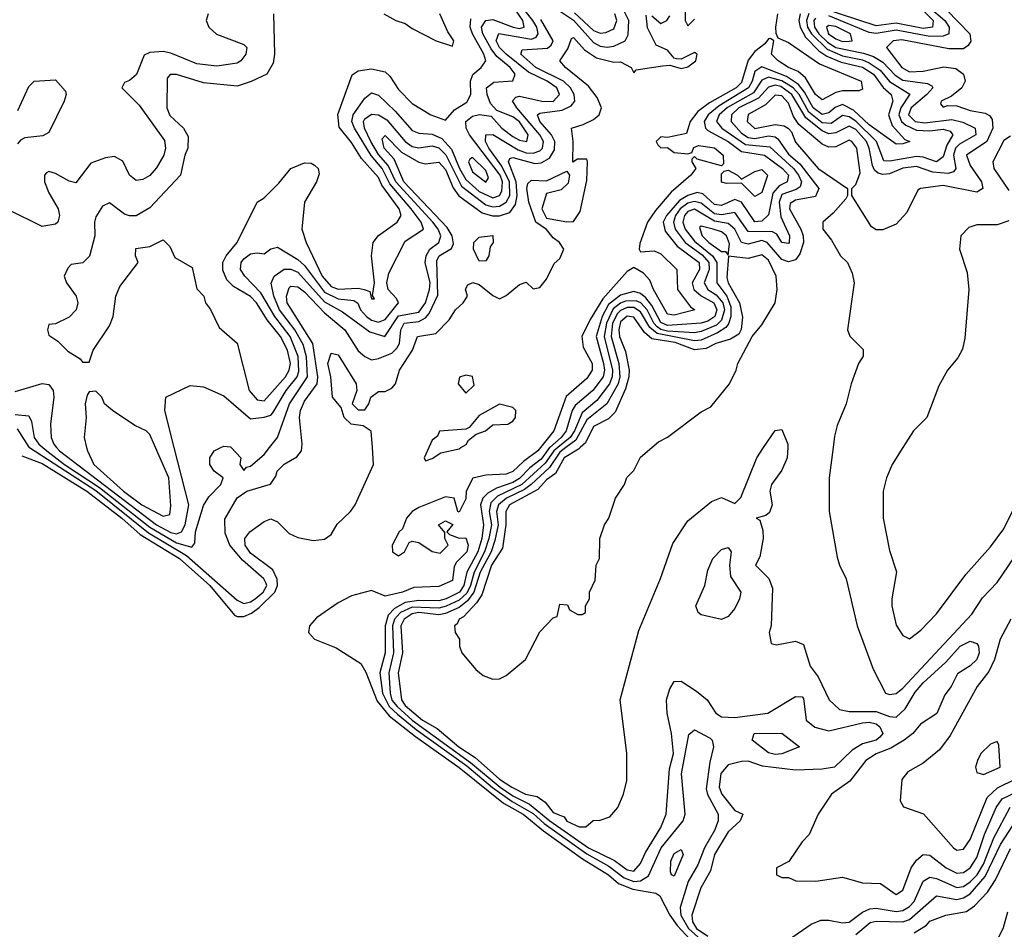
# Model space of a CAD drawing. Header units: inches. Extents: x 2601682 to 2755810, y 449311 to 584050.
# Tile 13 of 256: x 2642563 to 2645491, y 458568 to 461272. Entities that reach past the tile are written whole.
import ezdxf

# ---------------------------------------------------------------- set-up
doc = ezdxf.new("R2010")
doc.units = ezdxf.units.IN
doc.header["$MEASUREMENT"] = 0
doc.layers.add('C6445', color=7, linetype='Continuous')
doc.layers.add('C6446', color=7, linetype='Continuous')

msp = doc.modelspace()

# ---------------------------------------------------------------- linework, layer by layer
at = {"layer": 'C6445', "color": 2}
for points, elevation in [([(2642570, 459975.3), (2642630, 459952.5), (2642763.2, 459870), (2642867.2, 459790), (2642921.6, 459741.6), (2643038.4, 459670), (2643129.1, 459590), (2643202, 459502), (2643210, 459497.8), (2643230, 459498.2), (2643252.5, 459507.5), (2643275.7, 459524.3), (2643322, 459570), (2643329.9, 459590), (2643329.1, 459609.1), (2643316.4, 459636.4), (2643250, 459686.4), (2643233.7, 459710), (2643233.3, 459730), (2643247.3, 459750), (2643290, 459780.4), (2643310, 459788.4), (2643330, 459779.3), (2643364.8, 459744.8), (2643390, 459733.1), (2643436.3, 459723.7), (2643470, 459728.2), (2643490, 459742), (2643507.6, 459772.4), (2643546.6, 459810), (2643560.7, 459830), (2643615.6, 459950), (2643612.3, 460000)], 2), ([(2642592.5, 460000), (2642790, 459872.2), (2642946.8, 459746.7), (2643059.2, 459679.2), (2643210, 459546.5), (2643230, 459536.9), (2643250, 459541.1), (2643264, 459550), (2643287.4, 459570), (2643298, 459590), (2643296.1, 459596.1), (2643289.7, 459610), (2643225.8, 459665.8), (2643188.3, 459710), (2643174, 459746), (2643173.2, 459786.8), (2643210, 459850.4), (2643239, 459870), (2643309.1, 459890.9), (2643325.2, 459914.8), (2643329.2, 459930), (2643350, 459950.7), (2643387, 459973), (2643401.2, 459990), (2643402.5, 460000)], 6), ([(2642632, 460000), (2642643.8, 459990), (2642696.1, 459950), (2642800.9, 459880.9), (2642950, 459763), (2643030, 459717.1), (2643075.6, 459704.4), (2643083.9, 459716.1), (2643086, 459750), (2643110, 459827.7), (2643126, 459854), (2643161.2, 459890), (2643168, 459910), (2643142, 459930), (2643129, 459950), (2643129, 459970), (2643142, 459990), (2643161.1, 460000)], 10), ([(2642673.2, 460000), (2642681.5, 459990), (2642970, 459770.1), (2643012.9, 459747.1), (2643030, 459743.5), (2643044.2, 459750), (2643055.9, 459770), (2643066, 459830), (2643023, 460000)], 14), ([(2642762.3, 460000), (2642764.9, 459990), (2642783.7, 459950), (2642871.8, 459870), (2642926.3, 459830), (2642990, 459796.4), (2643010, 459801), (2643012.9, 459827.1), (2643006.6, 459910), (2642967.1, 460000)], 18), ([(2643192.6, 460000), (2643221, 459970), (2643218, 459950), (2643230, 459932), (2643238, 459942), (2643250, 459944.9), (2643290, 459979.5), (2643306.1, 460000)], 10), ([(2644112.6, 460000), (2644104.7, 459990), (2644061.1, 459958.9), (2644030, 459928.8), (2644010, 459921.5), (2643950, 459918), (2643910.7, 459909.3), (2643890.6, 459870), (2643890, 459848), (2643870, 459808), (2643866, 459810), (2643855.3, 459850), (2643830, 459853.6), (2643750, 459822.4), (2643730.6, 459810), (2643713.4, 459790), (2643702, 459758), (2643692, 459750), (2643671.3, 459710), (2643672, 459690), (2643690, 459678), (2643708, 459690), (2643722, 459718), (2643730, 459722), (2643750, 459718), (2643790, 459691.3), (2643814, 459686), (2643838, 459710), (2643828, 459730), (2643827.3, 459747.3), (2643809, 459770), (2643830, 459782), (2643851.3, 459771.3), (2643834, 459750), (2643842, 459742), (2643870, 459731), (2643890, 459731.3), (2643897.1, 459710), (2643892.9, 459690), (2643861.6, 459658.4), (2643854.9, 459645.1), (2643850, 459604.5), (2643810, 459587.3), (2643735.5, 459584.5), (2643702, 459570), (2643650, 459558), (2643610, 459575.3), (2643550, 459559), (2643510, 459538), (2643445.8, 459494.2), (2643424.9, 459470), (2643422.3, 459450), (2643440.5, 459430), (2643504.2, 459404.2), (2643577.7, 459357.8), (2643592.3, 459332.3), (2643626.1, 459246.1), (2643662.4, 459202.4), (2643740.6, 459140.6), (2643870, 459049.2), (2644002.5, 458942.5), (2644060.8, 458910), (2644120.6, 458860.6), (2644237, 458777), (2644314.2, 458730), (2644344, 458704), (2644386.9, 458686.9), (2644455.2, 458675.3), (2644467.5, 458667.5), (2644497.2, 458610), (2644518.8, 458578.8), (2644557.1, 458537.1)], 2), ([(2644139.2, 460000), (2644114, 459966), (2644080, 459940), (2644050, 459908.1), (2644030, 459896.3), (2643981, 459879), (2643955.2, 459864.8), (2643940.2, 459850), (2643933.6, 459830), (2643942.7, 459770), (2643937.8, 459730), (2643925.5, 459690), (2643893.4, 459630), (2643883.7, 459590), (2643870.8, 459570), (2643831.7, 459550), (2643810, 459544.2), (2643750, 459545.8), (2643710, 459539.1), (2643678.2, 459521.8), (2643658.7, 459501.3), (2643650.1, 459470), (2643650.1, 459390), (2643634.3, 459330), (2643641.9, 459270), (2643662.5, 459230), (2643687, 459207), (2643742.1, 459162.1), (2643893.4, 459053.4), (2643969.2, 458989.2), (2644027.7, 458947.7), (2644090, 458912.1), (2644122.6, 458882.6), (2644250, 458792.1), (2644315.2, 458755.2), (2644361, 458721), (2644390, 458710.1), (2644410, 458711.8), (2644433.4, 458726.6), (2644470.7, 458810), (2644536.9, 458890), (2644542.7, 458910), (2644531.6, 459030), (2644553.4, 459146.6), (2644570, 459160.7), (2644616.3, 459136.3), (2644623, 459130), (2644626.4, 459110), (2644615.3, 459064.7), (2644605.2, 458985.2), (2644608.6, 458968.6), (2644640.2, 458910), (2644640.7, 458890), (2644630, 458861.6), (2644600.2, 458810), (2644580.5, 458759.5), (2644551.2, 458710), (2644527.5, 458632.5), (2644529.4, 458610), (2644552.3, 458570), (2644590, 458536.4)], 6), ([(2644163.8, 460000), (2644151.7, 459990), (2644126.3, 459953.7), (2644057, 459890), (2643984, 459856), (2643964.1, 459835.9), (2643959.3, 459810), (2643966.3, 459770), (2643958.7, 459730), (2643945.3, 459690), (2643914.5, 459630), (2643903.7, 459590), (2643892.6, 459567.4), (2643870, 459546.2), (2643831.9, 459528.1), (2643810, 459522.9), (2643730, 459525.4), (2643695.4, 459510), (2643678, 459490), (2643671.8, 459470), (2643675.4, 459390), (2643660.8, 459330), (2643664.6, 459270), (2643670, 459249.4), (2643685.4, 459230), (2643730.8, 459190), (2643903.9, 459063.9), (2643992.2, 458990), (2644030, 458964.3), (2644079.6, 458939.6), (2644139.8, 458890), (2644254.4, 458810), (2644332.4, 458772.4), (2644370, 458744.5), (2644390, 458740.3), (2644410, 458763), (2644424.2, 458795.8), (2644470, 458870.7), (2644485.6, 458910), (2644495.6, 459044.4), (2644508, 459090), (2644501.7, 459150), (2644488.4, 459210), (2644487.1, 459250), (2644497, 459283), (2644510, 459304.9), (2644530, 459306), (2644575.8, 459275.8), (2644608.2, 459250), (2644634, 459210), (2644650, 459199.3), (2644690, 459197.6), (2644788.7, 459210), (2644870, 459260.4), (2644890, 459259.1), (2644893.8, 459253.8), (2644902.4, 459190), (2644928.3, 459168.3), (2644970, 459158.3), (2645070, 459182), (2645090, 459184), (2645110, 459178.5), (2645121.1, 459170), (2645130.3, 459150), (2645121.2, 459138.8), (2645110.6, 459130), (2645070, 459119.1), (2645039.5, 459100.5), (2644986, 459050), (2644950, 459043.5), (2644870, 459041), (2644772.4, 459052.4), (2644730, 459067.2), (2644710, 459066.2), (2644670, 459056.9), (2644648.6, 459031.4), (2644643.6, 458990), (2644651.8, 458970), (2644690, 458920.7), (2644714, 458910), (2644706, 458890), (2644670, 458857.6), (2644629.2, 458790), (2644618, 458742), (2644589.3, 458690.7), (2644562.2, 458610), (2644564.6, 458590), (2644575.8, 458570), (2644610, 458547.4)], 10), ([(2644187.7, 460000), (2644170, 459986.6), (2644138.7, 459941.3), (2644084.1, 459890), (2644064.5, 459875.5), (2644011.1, 459850), (2643986.9, 459830), (2643981.5, 459810), (2643985.8, 459770), (2643976.6, 459723.4), (2643965.1, 459690), (2643932.9, 459630), (2643913.9, 459570), (2643895.4, 459544.6), (2643870, 459524.2), (2643830, 459507.1), (2643810, 459502.8), (2643750, 459509.9), (2643730, 459505.6), (2643706.2, 459490), (2643696.3, 459470), (2643701.7, 459390), (2643688.7, 459330), (2643699.2, 459250), (2643710, 459233.4), (2643761.3, 459190), (2643805, 459165), (2643869.4, 459110), (2643918.2, 459078.2), (2643990, 459014.4), (2644026.7, 458990), (2644068, 458970), (2644102.6, 458962.6), (2644125.7, 458945.7), (2644150, 458914.8), (2644182.5, 458902.5), (2644190, 458888.9), (2644227.3, 458872.7), (2644247.3, 458872.7), (2644268.4, 458891.6), (2644290, 458892), (2644318, 458902), (2644342, 458930), (2644359, 458970), (2644369, 459010), (2644369, 459090), (2644349.4, 459250), (2644404.1, 459455.9), (2644469.1, 459610.9), (2644505.6, 459714.4), (2644550, 459782), (2644620.2, 459839.8), (2644650, 459851.3), (2644690, 459834), (2644708.4, 459851.6), (2644755.1, 459970), (2644775.5, 460000)], 14), ([(2643779.8, 460000), (2643766, 459970), (2643770, 459961), (2643790, 459967.7), (2643815.3, 459984.7), (2643870, 459996.5), (2643875.7, 460000)], 2), ([(2644230.2, 460000), (2644224.9, 459995.1), (2644182.3, 459970), (2644157, 459923), (2644130, 459904.4), (2644104.7, 459875.3), (2644020.2, 459830), (2644008.6, 459810), (2644008.9, 459770), (2643999, 459701), (2643966.7, 459650), (2643937.4, 459562.6), (2643921.9, 459538.1), (2643883.2, 459496.8), (2643870.6, 459490), (2643864.1, 459475.9), (2643856, 459470), (2643858, 459450), (2643870.8, 459430.8), (2643871.3, 459410), (2643878, 459390), (2643919.8, 459339.8), (2643942, 459322), (2643970, 459311.3), (2643990, 459312), (2644010, 459322), (2644068, 459370), (2644110, 459452), (2644150, 459494), (2644162, 459498), (2644170, 459534), (2644192.7, 459532.7), (2644198, 459518), (2644223.6, 459503.6), (2644236.4, 459503.6), (2644246, 459510), (2644246, 459530), (2644258, 459550), (2644258, 459570), (2644274.6, 459605.4), (2644278, 459650), (2644288, 459670), (2644288.7, 459730), (2644302, 459770), (2644315.3, 459790), (2644335.3, 459850), (2644362, 459890), (2644369.2, 459910.8), (2644390, 459932), (2644410, 459972), (2644443.3, 460000)], 18), ([(2644847.5, 460000), (2644846, 459970), (2644830, 459933.2), (2644799.1, 459890), (2644794, 459870), (2644800.7, 459830), (2644793.2, 459806.8), (2644782, 459798), (2644754, 459790), (2644764.7, 459784.7), (2644773.7, 459753.7), (2644774, 459730), (2644764.9, 459675.1), (2644752, 459650), (2644790.9, 459610.9), (2644802, 459582), (2644798, 459470), (2644792, 459450), (2644798, 459418), (2644814, 459414), (2644870, 459424.7), (2644894.4, 459414.4), (2644914, 459350), (2644938.3, 459318.3), (2644970.5, 459250), (2645001.2, 459221.2), (2645030, 459215.6), (2645110, 459215.6), (2645150, 459200.3), (2645170, 459198), (2645197.1, 459222.9), (2645226.7, 459273.3), (2645250, 459300.3), (2645317.8, 459362.2), (2645359.7, 459410), (2645390, 459424.6), (2645410, 459417.1), (2645414.6, 459410), (2645416.9, 459390), (2645410.2, 459370), (2645390, 459351.1), (2645352.7, 459327.2), (2645333.7, 459290), (2645314.8, 459265.2), (2645290.9, 459209.1), (2645242.4, 459177.6), (2645219.3, 459150), (2645193.4, 459130), (2645154.2, 459105.8), (2645110.2, 459089.8), (2645079.3, 459070), (2645032.1, 459007.9), (2644978, 458970), (2644938, 458910), (2644911.3, 458850), (2644890, 458828), (2644851.1, 458768.9), (2644814, 458750), (2644814, 458730), (2644830, 458722), (2644850, 458722), (2644871.6, 458711.6), (2644931, 458711), (2645010, 458722.8), (2645070, 458706), (2645123.5, 458703.5), (2645170, 458670.8), (2645190, 458684), (2645214.7, 458750), (2645230, 458773.4), (2645250, 458790.4), (2645270, 458788.5), (2645318.4, 458750), (2645350, 458734.3), (2645370, 458736.5), (2645389.6, 458750), (2645410, 458781.3), (2645433, 458850), (2645467, 458930), (2645484.7, 458955.3), (2645557.4, 458990)], 14), ([(2644982.3, 460000), (2644971, 459910), (2644971, 459810), (2644994.4, 459674.4), (2645001, 459650), (2645021, 459610), (2645054, 459470), (2645101.1, 459341.1), (2645138, 459270), (2645150, 459265.5), (2645170, 459268.5), (2645190, 459284.4), (2645394.8, 459505.2), (2645426.6, 459553.4), (2645470, 459598.7), (2645587.7, 459772.3)], 18), ([(2645189.5, 460000), (2645158, 459950), (2645141, 459910), (2645131, 459870), (2645130.8, 459790), (2645150, 459694), (2645171, 459631), (2645157.3, 459550), (2645157.3, 459530), (2645170, 459472), (2645190, 459441), (2645210, 459431.3), (2645243.2, 459456.8), (2645290, 459506), (2645377.5, 459622.5), (2645450, 459704.7), (2645490, 459758), (2645526.8, 459833.2), (2645543.2, 459856.8), (2645657.5, 459942.5), (2645679, 459970), (2645710, 459998), (2645711.6, 460000)], 22), ([(2645510.4, 459490), (2645479.1, 459430), (2645462.4, 459370), (2645445.7, 459334.3), (2645411, 459290), (2645330, 459144), (2645299, 459101), (2645250, 459061.2), (2645204.5, 459035.5), (2645187.1, 459012.9), (2645182, 458950), (2645191.6, 458931.6), (2645250.7, 458910.7), (2645340.7, 458810), (2645350, 458803), (2645370, 458805.5), (2645390, 458834.8), (2645440.4, 458959.6), (2645471.2, 458988.8), (2645525.3, 459014.7)], 18), ([(2644850, 458536), (2644917.5, 458582.5), (2644945.6, 458594.4), (2644970, 458595.3), (2645010, 458587.2), (2645030, 458589.1), (2645070, 458619), (2645091.7, 458628.3), (2645110, 458630.3), (2645170, 458620.2), (2645190, 458623.2), (2645210, 458635.3), (2645223.1, 458650), (2645250, 458710.4), (2645270, 458722.6), (2645290, 458718.5), (2645350, 458692.1), (2645370, 458695), (2645390, 458708.4), (2645410.3, 458729.7), (2645430, 458761.5), (2645460.3, 458839.7), (2645508.8, 458931.2)], 10), ([(2645050, 458552.6), (2645092.2, 458587.8), (2645110, 458592), (2645190, 458590.2), (2645210, 458596.5), (2645290, 458667), (2645350, 458656.5), (2645370, 458661), (2645390, 458672.8), (2645435, 458725), (2645480.1, 458819.9), (2645530, 458896.5)], 6), ([(2645223.1, 458556.9), (2645260.1, 458579.9), (2645270, 458592), (2645318, 458610), (2645379.5, 458620.5), (2645402.8, 458637.2), (2645441.8, 458678.2), (2645464.9, 458715.1), (2645510, 458808)], 2), ([(2645501.4, 458618.6), (2645488.1, 458571.9), (2645470, 458535.3)], 2)]:
    msp.add_lwpolyline(points, dxfattribs=dict(at, elevation=elevation))
for points, elevation in [([(2644650, 459489.3), (2644590, 459502.7), (2644581.2, 459510), (2644574.5, 459530), (2644601.3, 459590), (2644610, 459636), (2644624.7, 459670), (2644650, 459697.1), (2644670, 459702.8), (2644679.1, 459690), (2644674.3, 459650), (2644676.9, 459616.9), (2644708, 459570), (2644704.4, 459550), (2644690, 459522), (2644670, 459498)], 10), ([(2644810, 459087.6), (2644790, 459092), (2644742, 459130), (2644748, 459150), (2644830, 459150.8), (2644882, 459110), (2644830, 459089.7)], 6), ([(2645470, 459126), (2645450, 459118), (2645422, 459090), (2645411.3, 459070), (2645406, 459050), (2645410, 459034), (2645430, 459027.7), (2645479.3, 459050), (2645475.3, 459115.3)], 22), ([(2644510, 458725.2), (2644502, 458730), (2644499, 458739), (2644499.3, 458770), (2644510, 458793.4), (2644530, 458804.7), (2644536.3, 458790)], 2)]:
    msp.add_lwpolyline(points, close=True, dxfattribs=dict(at, elevation=elevation))
at = {"layer": 'C6446', "color": 2}
for points, elevation in [([(2643306.1, 460000), (2643329.7, 460030), (2643365.5, 460130), (2643419.1, 460210), (2643416.1, 460270), (2643406.4, 460306.4), (2643381.6, 460350), (2643335.6, 460410), (2643318.6, 460450), (2643311.1, 460488.9), (2643319.7, 460510), (2643350, 460530.2), (2643370, 460531), (2643390, 460522), (2643470, 460433.7), (2643523.5, 460403.5), (2643604.2, 460344.2), (2643649.6, 460330.4), (2643690, 460391.6), (2643750, 460403.2), (2643770, 460430.4), (2643782.5, 460470), (2643783.7, 460490), (2643769.6, 460550), (2643771.9, 460570), (2643783.5, 460590), (2643809.8, 460610.2), (2643816.2, 460630), (2643808.2, 460650), (2643791.9, 460670), (2643682.2, 460790), (2643658.7, 460838.7), (2643630, 460871.6), (2643607.7, 460910), (2643589.1, 460950), (2643585.8, 460970), (2643590, 460977.6), (2643610, 460991.4), (2643630, 460989.2), (2643654.8, 460974.8), (2643710, 460910.2), (2643730, 460895.6), (2643750, 460891.1), (2643790, 460897.1), (2643810, 460891), (2643830.5, 460870.5), (2643877.2, 460777.2), (2643950, 460722.1), (2643970, 460715.8), (2643990, 460717.7), (2644009.9, 460730.1), (2644020.5, 460750), (2644020.1, 460790), (2643997.1, 460837.1), (2643958.4, 460890), (2643949, 460910), (2643949.8, 460930.2), (2643970, 460931.1), (2644045.8, 460885.8), (2644070, 460876.6), (2644090, 460875.5), (2644110, 460882.2), (2644118.2, 460890), (2644120.7, 460910), (2644110.6, 460930), (2644042, 461010), (2644028.5, 461031.5), (2644038.3, 461041.7), (2644050, 461044.9), (2644116, 461030), (2644150, 461029.4), (2644168.5, 461050), (2644160.4, 461070), (2644132.3, 461090), (2644076.6, 461116.6), (2644009.9, 461169.9), (2643990.7, 461190), (2643980.7, 461210), (2643988.2, 461231.8), (2644085.5, 461214.5), (2644099.1, 461220.9), (2644105.6, 461230), (2644100.8, 461250), (2644089.2, 461270), (2643979.2, 461410)], 10), ([(2643023, 460000), (2642995.1, 460110), (2642998, 460150), (2643070, 460184.7), (2643110, 460181), (2643170, 460154), (2643250, 460086), (2643290, 460090.2), (2643310, 460096.9), (2643316.4, 460103.6), (2643355.7, 460170), (2643388.2, 460210), (2643393.2, 460226.8), (2643391.4, 460271.4), (2643367.9, 460330), (2643322.1, 460390), (2643280.3, 460460.3), (2643232.4, 460510), (2643219.7, 460530), (2643222, 460550), (2643230, 460561.6), (2643250, 460575.8), (2643270, 460579.1), (2643290, 460576), (2643310, 460591.3), (2643330, 460596), (2643390, 460559.1), (2643410, 460541.8), (2643470, 460462.3), (2643510, 460442.7), (2643557.4, 460437.4), (2643569.2, 460429.2), (2643577.2, 460410), (2643594.9, 460390), (2643610, 460379.3), (2643630, 460373.4), (2643650, 460380.7), (2643689.7, 460430), (2643683.8, 460443.8), (2643658.7, 460470), (2643655.6, 460490), (2643661.3, 460518.7), (2643710, 460613.4), (2643763.7, 460650), (2643756.8, 460670), (2643727.6, 460710), (2643664.5, 460784.5), (2643641.1, 460830), (2643608.2, 460868.2), (2643559.1, 460950), (2643551.4, 460970), (2643555.3, 460990), (2643590, 461039.1), (2643610, 461054.9), (2643630, 461048.4), (2643680.1, 461000.1), (2643730, 460943.1), (2643750, 460934.9), (2643790, 460932.4), (2643819.1, 460919.1), (2643847, 460887), (2643870.8, 460830), (2643890, 460796.9), (2643930, 460761.5), (2643970, 460742.7), (2643990, 460749.3), (2643997.5, 460762.5), (2643999.3, 460790), (2643992.4, 460810), (2643901.4, 460930), (2643890.9, 460950), (2643889.8, 460970), (2643910, 460986), (2643930.4, 460990.4), (2643965.1, 460985.1), (2643997.4, 460950), (2644030, 460925.2), (2644050, 460914), (2644071.6, 460910), (2644075.1, 460930), (2644050, 460968.4), (2644030, 460983.5), (2643982.4, 461002.4), (2643963.3, 461023.3), (2643953.6, 461050), (2643952, 461070), (2643973.1, 461086.9), (2644029.6, 461090.4), (2644036.9, 461110), (2644022.3, 461130), (2643982.7, 461162.7), (2643965.3, 461185.3), (2643940.2, 461230), (2643937.1, 461250), (2643949.9, 461270.1), (2643970, 461272.7), (2644030.8, 461250), (2644050, 461246.3), (2644063.7, 461250), (2644059.8, 461270), (2644005.2, 461350)], 14), ([(2645210, 461340.9), (2645279.7, 461270), (2645278.4, 461250), (2645250, 461246.7), (2645170, 461261.8), (2645110, 461254.1), (2644950, 461306.6)], 10), ([(2644163.1, 461303.1), (2644210.7, 461270.7), (2644270, 461204.1), (2644290, 461193.7), (2644310, 461191.1), (2644330, 461193.4), (2644363.6, 461210), (2644372.9, 461227.1), (2644375, 461270), (2644359.5, 461299.5)], 6), ([(2644542, 461322), (2644542, 461270), (2644550, 461254), (2644570, 461274)], 2), ([(2645267.8, 461310), (2645315, 461270), (2645327.3, 461250), (2645326.4, 461230), (2645310, 461223.2), (2645270, 461222.3), (2645170, 461241.3), (2645110, 461231.1), (2645090, 461234.2), (2644970, 461283.4)], 14), ([(2643124, 461290), (2643118, 461270), (2643125.5, 461250), (2643149, 461229), (2643230, 461199.1), (2643239.1, 461190), (2643236.3, 461170), (2643220.7, 461150), (2643210, 461143.6), (2643150, 461134.3), (2643090, 461141.5), (2643012.6, 461172.6), (2642990, 461177.6), (2642950, 461175.1), (2642933, 461167), (2642910.2, 461109.8), (2642890, 461092), (2642874.8, 461085.2), (2642866.8, 461070), (2642918.6, 461018.6), (2642993.6, 460913.6), (2642996.9, 460890), (2642991.7, 460870), (2642970, 460831.8), (2642950, 460809.6), (2642930, 460796.9), (2642910, 460794), (2642889.8, 460809.7), (2642870, 460852), (2642845.6, 460865.6), (2642818.5, 460861.4), (2642774.6, 460845.4), (2642730, 460787), (2642710, 460792), (2642670, 460815.1), (2642650, 460820.9), (2642643.1, 460816.9), (2642637.3, 460810), (2642637.1, 460790), (2642650, 460757.3), (2642677.6, 460710), (2642681.6, 460690), (2642676.3, 460670), (2642670, 460664.5), (2642630, 460657.2), (2642530, 460706.6)], 14), ([(2643318, 461290), (2643320.7, 461170), (2643316.8, 461143.2), (2643298, 461110), (2643251.8, 461088.2), (2643210, 461075.1), (2643110, 461084.2), (2643030, 461109.3), (2643010.9, 461109.1), (2643001.4, 461098.6), (2643000.4, 461010), (2643010, 460988), (2643050.6, 460950), (2643064.7, 460924.7), (2643063.8, 460890), (2643054.9, 460870), (2643041.6, 460810), (2642950, 460713.2), (2642910, 460688.7), (2642890, 460688.7), (2642874.6, 460694.6), (2642830, 460728), (2642810, 460718), (2642790, 460686), (2642786, 460670), (2642786.8, 460630), (2642770.8, 460569.2), (2642750.8, 460549.2), (2642716, 460544), (2642706, 460534), (2642696, 460510), (2642702.8, 460490), (2642731, 460450), (2642736, 460430), (2642731, 460410), (2642710, 460388), (2642670, 460368), (2642650, 460366), (2642646, 460350), (2642650, 460334), (2642676.9, 460316.9), (2642706.4, 460286.4), (2642743.6, 460263.6), (2642750, 460254), (2642770, 460254), (2642782, 460290), (2642830, 460362), (2642841.2, 460390), (2642849.3, 460450.7), (2642860.9, 460479.1), (2642915.3, 460550), (2642908, 460570), (2642908.4, 460591.6), (2642950, 460598), (2642990, 460618), (2643010, 460598), (2643024.9, 460564.9), (2643075.9, 460535.9), (2643090, 460472), (2643110.8, 460450), (2643116, 460430), (2643130.5, 460410.5), (2643156.8, 460356.8), (2643210.3, 460310.4), (2643245.3, 460170), (2643270, 460142), (2643290, 460138.7), (2643353.6, 460210), (2643365, 460230), (2643368.9, 460250), (2643359.8, 460290), (2643339.4, 460330), (2643299.6, 460379.6), (2643267.3, 460430), (2643250, 460449.7), (2643199.4, 460479.4), (2643179.3, 460499.3), (2643167.7, 460527.7), (2643167.3, 460550), (2643176.9, 460570), (2643209.6, 460610), (2643269.2, 460730), (2643290, 460742.8), (2643333.8, 460786.2), (2643369.7, 460830.3), (2643410, 460846.8), (2643430, 460846), (2643439.8, 460839.8), (2643451, 460830), (2643454.4, 460814.4), (2643446, 460790), (2643410.6, 460729.4), (2643402, 460650), (2643415.5, 460610), (2643462.7, 460510), (2643490, 460479.3), (2643510, 460471.1), (2643570, 460474), (2643587.3, 460470), (2643604.1, 460464.1), (2643610, 460442), (2643618, 460442), (2643612.3, 460452.3), (2643618.4, 460490), (2643609.8, 460569.8), (2643614.5, 460610), (2643630, 460630.3), (2643685.6, 460670), (2643697.4, 460690), (2643692, 460710), (2643640.3, 460780.3), (2643630, 460803), (2643579.4, 460859.4), (2643550, 460907), (2643513.3, 460953.3), (2643509.6, 460990.4), (2643552, 461108), (2643570, 461120.7), (2643610, 461126.4), (2643650, 461117.1), (2643664.4, 461104.4), (2643690, 461064.9), (2643730, 461023), (2643786, 460990), (2643830, 460974), (2643855.9, 461004.1), (2643892.8, 461027.2), (2643904.8, 461050), (2643903.5, 461090), (2643910.7, 461109.3), (2643935.6, 461130), (2643949.7, 461150), (2643943.5, 461170), (2643909.8, 461230), (2643902.8, 461250), (2643904.8, 461275.2)], 18), ([(2643612.3, 460000), (2643609, 460049), (2643584.7, 460064.7), (2643548.7, 460070), (2643528.7, 460090), (2643519, 460119), (2643494, 460150), (2643488.5, 460210), (2643479.6, 460250), (2643490, 460281), (2643510, 460276), (2643564, 460190), (2643566, 460170), (2643552, 460130), (2643570, 460112), (2643590, 460112), (2643602, 460130), (2643608, 460150), (2643630, 460166.8), (2643650, 460167.3), (2643670, 460177.1), (2643680.5, 460190), (2643692.8, 460230), (2643731.5, 460290), (2643746.6, 460330), (2643800.4, 460339.6), (2643840.4, 460379.6), (2643859, 460410), (2643882, 460430), (2643895.3, 460450), (2643888.7, 460471.3), (2643896.4, 460483.6), (2643910.9, 460490.9), (2643930, 460484.7), (2643970, 460452), (2643990, 460442), (2644010, 460452), (2644050, 460484.7), (2644070, 460492), (2644090, 460472), (2644110, 460476), (2644130, 460501), (2644152.9, 460547.1), (2644170, 460562), (2644182, 460590), (2644168.7, 460610), (2644150, 460624), (2644130, 460649), (2644098, 460670), (2644077, 460730), (2644071.8, 460770), (2644074.5, 460785.5), (2644084.9, 460795.1), (2644130, 460793), (2644190, 460822), (2644198, 460810), (2644194, 460786), (2644173.4, 460766.6), (2644130, 460755.3), (2644116, 460710), (2644130, 460682), (2644190, 460671), (2644210, 460672), (2644230, 460702), (2644250, 460794), (2644252, 460850), (2644250, 460858), (2644222, 460858), (2644208.7, 460848.7), (2644209.5, 460910), (2644204, 460950), (2644239.5, 460960.5), (2644270, 460975.5), (2644286.6, 460990), (2644293.2, 461010), (2644280.7, 461040.7), (2644255.2, 461075.2), (2644186, 461130), (2644169.3, 461150), (2644193.9, 461186.1), (2644203.9, 461216.1), (2644210, 461219.1), (2644243.1, 461183.1), (2644278.8, 461158.8), (2644330, 461146), (2644350, 461147.3), (2644382, 461130), (2644390, 461114), (2644396.4, 461123.6), (2644475.3, 461135.3), (2644496.9, 461136.9), (2644530, 461126.8), (2644550, 461132), (2644574, 461150), (2644578, 461170), (2644570, 461175.3), (2644530, 461155.3), (2644516.4, 461156.4), (2644510, 461158), (2644490, 461182), (2644456.4, 461196.4), (2644430, 461248), (2644426, 461286)], 2), ([(2643646, 461290), (2643682, 461270), (2643710, 461261), (2643730, 461246), (2643802, 461210), (2643850, 461194), (2643854, 461210), (2643836.5, 461236.5), (2643812.3, 461290)], 22), ([(2644817.3, 461290), (2644811.3, 461250), (2644812, 461232), (2644818, 461218), (2644850, 461204.7), (2644941.6, 461141.6), (2645066, 461090), (2645070, 461066), (2645058.8, 461061.2), (2645010, 461060.5), (2644990, 461055.6), (2644950, 461034), (2644930, 461049.6), (2644899.9, 461099.9), (2644878, 461118), (2644849.5, 461130), (2644819.3, 461150), (2644799.3, 461170), (2644806, 461210), (2644796.4, 461216.4), (2644790, 461215.3), (2644779.1, 461200.9), (2644750, 461177.6), (2644730, 461151.8), (2644710, 461085.6), (2644694.4, 461070), (2644614.9, 461025.1), (2644580.3, 460999.7), (2644557.4, 460970), (2644546.4, 460933.6), (2644490, 460922), (2644470, 460924), (2644456, 460910), (2644460.7, 460900.7), (2644470, 460891.3), (2644490, 460892), (2644510, 460878), (2644550, 460874), (2644562, 460878), (2644568, 460892), (2644582, 460898), (2644630, 460891.6), (2644655.5, 460870), (2644656, 460844), (2644650, 460838), (2644578, 460858), (2644570, 460866), (2644562, 460858), (2644562, 460850), (2644574, 460830), (2644558.8, 460810), (2644500.3, 460759.7), (2644454.6, 460705.4), (2644430.3, 460670), (2644407.1, 460607.1), (2644406, 460590), (2644410, 460582), (2644450, 460584.7), (2644470, 460576), (2644518, 460530), (2644519.3, 460470), (2644558.5, 460418.5), (2644570.8, 460410), (2644510, 460394), (2644490, 460397), (2644448.2, 460470), (2644437.6, 460497.6), (2644418.4, 460518.4), (2644390, 460535.3), (2644370, 460524), (2644297.5, 460442.5), (2644259.4, 460380.6), (2644234.9, 460330), (2644239, 460299), (2644266, 460250), (2644265.5, 460230), (2644250, 460205.6), (2644188.3, 460151.7), (2644152.2, 460050), (2644112.6, 460000)], 2), ([(2644884.8, 461290), (2644880.1, 461270), (2644884.2, 461250), (2644900.3, 461220.3), (2644940.1, 461180.1), (2644963.6, 461163.6), (2645006, 461146), (2645070, 461131.7), (2645102, 461110), (2645131.1, 461071.1), (2645154.6, 461050), (2645159.6, 461030), (2645147.2, 460990), (2645157.8, 460957.8), (2645195.8, 460915.8), (2645211, 460910), (2645190, 460902.9), (2645170, 460902.4), (2645090, 460959.9), (2645043.2, 461003.2), (2645010, 461019.8), (2644988.4, 461011.6), (2644970, 460995.3), (2644950, 460990.7), (2644923, 461010), (2644897.2, 461057.2), (2644879.5, 461079.5), (2644843.5, 461103.5), (2644770, 461132.7), (2644750, 461118), (2644742, 461090), (2644730.4, 461069.6), (2644643.3, 461016.7), (2644611, 460990), (2644598.9, 460970), (2644603.2, 460950), (2644610, 460942.8), (2644670, 460910.1), (2644710, 460880.5), (2644778.7, 460870), (2644832, 460830), (2644849.2, 460810), (2644845.3, 460790), (2644822, 460778), (2644803.3, 460756.7), (2644790, 460691.8), (2644770, 460672.9), (2644750, 460671), (2644709.9, 460729.9), (2644690, 460737.4), (2644650, 460720.3), (2644630, 460722.5), (2644595, 460755), (2644578.1, 460758.2), (2644550, 460749.9), (2644525.3, 460734.7), (2644486.7, 460690), (2644476.8, 460670), (2644483.3, 460643.3), (2644518.8, 460598.8), (2644584.2, 460550), (2644585.2, 460530), (2644563.5, 460490), (2644568.3, 460470), (2644590, 460451), (2644627.9, 460430), (2644636.4, 460410), (2644630.1, 460390), (2644610, 460376), (2644590, 460369.9), (2644490, 460363.5), (2644470, 460371.7), (2644442.8, 460422.8), (2644425.1, 460445.1), (2644410, 460458.2), (2644390, 460463.7), (2644350, 460452.9), (2644314.4, 460425.6), (2644295.4, 460390), (2644277.7, 460330), (2644299.8, 460250), (2644302.8, 460230), (2644298.3, 460210), (2644268.1, 460170), (2644215, 460125), (2644206, 460110), (2644188.5, 460050), (2644173.6, 460030), (2644139.6, 460000.4), (2644139.2, 460000)], 6), ([(2644910, 461290.5), (2644902.9, 461270), (2644906.5, 461250), (2644917.7, 461230), (2644964.6, 461184.6), (2645010, 461164.5), (2645070, 461152.6), (2645090, 461144.4), (2645121.9, 461121.9), (2645150, 461088.6), (2645211, 461051), (2645183.5, 461010), (2645177.5, 460990), (2645185.5, 460970), (2645198.6, 460958.6), (2645230, 460944.3), (2645270, 460942.4), (2645310, 460946.9), (2645330, 460941.3), (2645338.3, 460930), (2645320.4, 460899.6), (2645310, 460864.5), (2645290, 460849.8), (2645250, 460863.7), (2645230, 460865.7), (2645151.3, 460851.3), (2645133.1, 460853.1), (2645111.5, 460910), (2645050, 460970.5), (2645030, 460983.2), (2645010, 460987.1), (2644976.3, 460963.7), (2644950, 460966), (2644910, 460997.2), (2644880.9, 461050), (2644863.6, 461070), (2644830, 461090.4), (2644790, 461101.9), (2644770, 461092.1), (2644745.2, 461054.8), (2644668.5, 461011.5), (2644643.5, 460990), (2644635.2, 460970), (2644651.5, 460950), (2644721.5, 460901.5), (2644794.3, 460894.3), (2644865, 460830), (2644879.8, 460810), (2644888.4, 460790), (2644884.3, 460775.7), (2644872.9, 460767.1), (2644830, 460752.8), (2644821.5, 460730), (2644826.7, 460686.7), (2644852.7, 460630), (2644851.6, 460610), (2644850, 460607.3), (2644830, 460609.7), (2644815.1, 460635.1), (2644801.7, 460641.7), (2644730, 460642.8), (2644690, 460699.3), (2644650, 460692.3), (2644630, 460695), (2644590, 460726.6), (2644570, 460732.3), (2644550, 460726.7), (2644527.1, 460710), (2644513.3, 460690), (2644507.3, 460670), (2644513, 460650), (2644542.2, 460610), (2644593.2, 460573.2), (2644612.4, 460550), (2644614.1, 460530), (2644598.8, 460490), (2644610.2, 460470), (2644634.7, 460454.7), (2644654.3, 460430), (2644659.1, 460410), (2644650, 460378.7), (2644635.5, 460364.5), (2644590, 460344.9), (2644570, 460341.4), (2644490, 460346.4), (2644470, 460350.9), (2644459.3, 460359.3), (2644449, 460370), (2644429.3, 460410), (2644410.6, 460430.6), (2644396.6, 460436.6), (2644364.6, 460435.4), (2644350, 460429.9), (2644327.8, 460412.2), (2644308.6, 460370), (2644301.7, 460330), (2644326.7, 460230), (2644325.1, 460210), (2644317, 460190), (2644279.5, 460140.5), (2644236.1, 460103.9), (2644213.6, 460050), (2644200.1, 460030), (2644163.8, 460000)], 10), ([(2644930, 461277.4), (2644925.4, 461270), (2644927, 461250), (2644940.1, 461230), (2644965.2, 461205.2), (2644990, 461190.1), (2645073.1, 461173.2), (2645102.9, 461162.9), (2645130, 461146.2), (2645167.1, 461107.1), (2645190, 461092.4), (2645262.9, 461082.9), (2645276, 461076), (2645279.3, 461070), (2645261.5, 461050), (2645214, 461010), (2645206.3, 460990), (2645226.3, 460970), (2645254.7, 460965.3), (2645335.4, 460975.4), (2645368, 460968), (2645404.4, 460950), (2645407, 460930), (2645358, 460902), (2645345.9, 460890), (2645340.8, 460870), (2645347.4, 460830), (2645340, 460820), (2645324.9, 460815), (2645278.7, 460818.7), (2645230, 460835.7), (2645190, 460831.3), (2645150, 460814.2), (2645130, 460811.6), (2645116, 460816), (2645105, 460825), (2645099, 460839), (2645089.8, 460890), (2645081.7, 460910), (2645050, 460946), (2645030, 460955.6), (2644990, 460935.7), (2644970, 460933.4), (2644950, 460942), (2644900.8, 460980.8), (2644859.9, 461050), (2644826.5, 461073.5), (2644810, 461077.3), (2644790, 461072.2), (2644760.6, 461039.3), (2644702.2, 461010), (2644679.7, 460990), (2644679.1, 460970), (2644710, 460935), (2644730, 460921.7), (2644750, 460918.9), (2644790, 460926.6), (2644810, 460924.2), (2644818.1, 460918.1), (2644850, 460872.4), (2644883.7, 460843.7), (2644940.3, 460770), (2644930, 460746.9), (2644870, 460735.9), (2644854.4, 460725.6), (2644852.6, 460710), (2644886.5, 460650), (2644893.4, 460630), (2644894.4, 460610), (2644883.8, 460576.2), (2644870, 460558.7), (2644850, 460552.1), (2644830, 460559.8), (2644786, 460610), (2644770, 460616.1), (2644730, 460604.8), (2644710, 460609.8), (2644689.8, 460650), (2644670, 460666.6), (2644630, 460673.6), (2644570, 460709), (2644550, 460701.6), (2644540.2, 460690), (2644535.5, 460670), (2644542, 460650), (2644570, 460614.3), (2644623.9, 460570), (2644636.1, 460550), (2644636.3, 460490), (2644666, 460450), (2644678.3, 460418.3), (2644678.6, 460390), (2644671.7, 460368.3), (2644663.1, 460356.9), (2644638.3, 460341.7), (2644590, 460319.6), (2644570, 460317.1), (2644459.2, 460339.2), (2644437.6, 460357.6), (2644410, 460404), (2644390, 460416.6), (2644370, 460416.6), (2644350, 460407.8), (2644341.5, 460398.5), (2644326.5, 460370), (2644322.7, 460330), (2644345.5, 460250), (2644348.4, 460210), (2644343.3, 460190), (2644309.6, 460130.4), (2644250, 460082.5), (2644217.6, 460022.4), (2644187.7, 460000)], 14), ([(2644213.1, 461293.1), (2644270, 461240.2), (2644290, 461232.6), (2644306.1, 461233.9), (2644330, 461245.3), (2644339.3, 461270), (2644333, 461290)], 10), ([(2644443.6, 461283.6), (2644470, 461261), (2644488, 461270), (2644496.4, 461283.6)], 2), ([(2645321, 461301), (2645388.7, 461230), (2645391.7, 461208.3), (2645384.2, 461195.8), (2645370, 461186), (2645326, 461186), (2645187, 461213), (2645160.7, 461210), (2645141.6, 461190), (2645186.7, 461130), (2645210, 461117.6), (2645250, 461119.2), (2645311.9, 461131.9), (2645347.5, 461127.5), (2645370.6, 461110), (2645375.5, 461090), (2645365.5, 461070), (2645334.9, 461045.1), (2645304, 461030), (2645302, 461022), (2645310, 461012), (2645322.7, 461017.3), (2645350, 461016.3), (2645390, 461002.6), (2645434.1, 460994.1), (2645447.5, 460987.5), (2645455.4, 460975.4), (2645457.6, 460950), (2645439.1, 460910), (2645379.5, 460870), (2645390, 460839.3), (2645423.7, 460790), (2645427.7, 460770), (2645410, 460759.7), (2645310, 460779.2), (2645242, 460770), (2645234.4, 460765.6), (2645201.1, 460698.9), (2645170, 460664), (2645130, 460648), (2645110, 460648), (2645096.4, 460656.4), (2645038, 460750), (2645038, 460770), (2645050, 460782), (2645062.5, 460817.5), (2645053.3, 460890), (2645038, 460910), (2645030, 460914), (2644990, 460894.7), (2644970, 460893.5), (2644950, 460902.4), (2644880.7, 460960.7), (2644864.2, 460984.2), (2644850, 461024.2), (2644830, 461046.2), (2644810, 461048.3), (2644781.1, 461018.9), (2644730, 460990.9), (2644726.5, 460970), (2644750, 460949.3), (2644810, 460960.7), (2644837, 460957), (2644849.2, 460949.2), (2644858.5, 460938.5), (2644870, 460908), (2644937.6, 460830), (2645024.7, 460770), (2645024.7, 460750), (2645019.8, 460740.2), (2644982.5, 460697.5), (2644951.3, 460670), (2644951.3, 460650), (2644977.3, 460617.3), (2645004.7, 460570), (2645024.7, 460550), (2645038.8, 460518.8), (2645044.7, 460490), (2645024.7, 460350), (2645031.6, 460331.6), (2645072, 460292), (2645071.6, 460271.6), (2645058, 460250), (2645036, 460190), (2645021, 460130), (2644994.4, 460065.6), (2644986.4, 460033.6), (2644982.3, 460000)], 18), ([(2643402.5, 460000), (2643403.7, 460010), (2643395.1, 460090), (2643398.5, 460110), (2643410, 460138.4), (2643447.9, 460190), (2643449.8, 460210), (2643434.8, 460310), (2643359.2, 460430), (2643356.4, 460450), (2643365.1, 460474.9), (2643370, 460480.5), (2643390, 460478), (2643410, 460462.8), (2643470, 460400.7), (2643530.3, 460350), (2643570, 460287.7), (2643590, 460270.5), (2643610, 460260.7), (2643630, 460264.9), (2643670, 460280.9), (2643684.8, 460295.2), (2643692.7, 460310), (2643696.8, 460350), (2643706.6, 460370), (2643750, 460375.3), (2643770, 460385.6), (2643781.2, 460398.8), (2643806.7, 460453.3), (2643804.3, 460555.7), (2643811.2, 460570), (2643847.7, 460592.3), (2643853.7, 460606.3), (2643849, 460630), (2643834.4, 460654.4), (2643706, 460790), (2643677.3, 460857.3), (2643647.2, 460890), (2643641.5, 460918.6), (2643650, 460927.7), (2643698.9, 460878.9), (2643750, 460848.9), (2643770, 460843.7), (2643810, 460848.9), (2643830, 460827.2), (2643852.4, 460772.4), (2643869, 460749), (2643938.4, 460698.4), (2643969.4, 460689.4), (2643990, 460689.3), (2644020.5, 460699.5), (2644037.3, 460722.7), (2644043.2, 460750), (2644040.2, 460790), (2644016.9, 460850), (2644020.6, 460859.4), (2644030, 460862.3), (2644095.3, 460844.7), (2644113.7, 460846.3), (2644139.4, 460860.6), (2644154.1, 460885.9), (2644154.6, 460910), (2644144.4, 460930), (2644109.8, 460970), (2644103.5, 460990), (2644110, 460994.9), (2644177, 461003), (2644203.6, 461016.4), (2644214.3, 461030), (2644212.1, 461050), (2644201.4, 461070), (2644180.9, 461090), (2644098.5, 461130), (2644053.3, 461170), (2644057.2, 461182.8), (2644132.7, 461187.3), (2644143.5, 461196.5), (2644149.8, 461210), (2644113, 461273)], 6), ([(2642558, 461002), (2642590, 461074), (2642606, 461090), (2642670, 461094), (2642699.6, 461059.6), (2642702, 461050), (2642696, 461030), (2642650, 460937.2), (2642632.5, 460927.5), (2642578.5, 460921.5), (2642565.5, 460914.5), (2642557.1, 460902.9)], 10), ([(2645510, 460926), (2645490, 460912.7), (2645457.3, 460850), (2645460.5, 460830), (2645504.5, 460764.5)], 22), ([(2645505.4, 460674.6), (2645470, 460662), (2645410, 460662), (2645386, 460654), (2645362, 460630), (2645358, 460590), (2645381, 460521), (2645386, 460470), (2645374.4, 460325.6), (2645367.1, 460292.9), (2645352.8, 460267.2), (2645322.8, 460230), (2645296.8, 460183.2), (2645261, 460090), (2645221, 460050), (2645189.5, 460000)], 22), ([(2644443.3, 460000), (2644463.2, 460016.8), (2644490, 460031.3), (2644590, 460106), (2644618.6, 460121.4), (2644674, 460190), (2644694, 460230), (2644699, 460250), (2644742, 460330), (2644770, 460364.7), (2644809.6, 460430.4), (2644815.6, 460470), (2644812.8, 460510), (2644790, 460556.9), (2644770, 460573.7), (2644730, 460562.7), (2644670.9, 460569.1), (2644666.2, 460506.2), (2644670.2, 460490), (2644703.8, 460430), (2644712.5, 460387.5), (2644708.9, 460351.1), (2644702.4, 460337.6), (2644677.3, 460322.7), (2644633.4, 460310), (2644605.2, 460294.8), (2644570, 460291.2), (2644512.2, 460312.2), (2644443.6, 460323.6), (2644421.8, 460341.8), (2644390, 460387.4), (2644370, 460391.2), (2644350, 460374.2), (2644344.8, 460350), (2644346.9, 460330), (2644365.4, 460285.4), (2644375.6, 460230), (2644375, 460210), (2644365.4, 460174.6), (2644334.4, 460105.6), (2644314.5, 460085.5), (2644270, 460063), (2644245.8, 460014.2), (2644230.2, 460000)], 18), ([(2642550, 460166.4), (2642630, 460190.3), (2642650, 460187.3), (2642663, 460170), (2642664.9, 460150), (2642654.9, 460070), (2642657, 460030), (2642664.9, 460010), (2642673.2, 460000)], 14), ([(2642967.1, 460000), (2642950, 460039), (2642939, 460050), (2642905.4, 460065.4), (2642839, 460110), (2642815.3, 460130), (2642808, 460150), (2642790, 460168), (2642770, 460166), (2642763.6, 460156.4), (2642758, 460130), (2642761, 460090), (2642754.8, 460030), (2642762.3, 460000)], 18), ([(2643875.7, 460000), (2643890.7, 460009.3), (2643898, 460022), (2643920.5, 460039.5), (2643948.7, 460050), (2643970, 460067.3), (2644015.3, 460070), (2644030, 460078.8), (2644038, 460090), (2644039, 460110), (2644030, 460119), (2643990, 460128.7), (2643930, 460095.3), (2643899.9, 460060.1), (2643890, 460054.5), (2643811.6, 460048.4), (2643806, 460034), (2643790, 460022), (2643779.8, 460000)], 2), ([(2642550, 460098), (2642590, 460094), (2642598, 460078), (2642606.4, 460030), (2642620.2, 460010), (2642632, 460000)], 10), ([(2642556, 460056), (2642590, 460001.6), (2642592.5, 460000)], 6), ([(2644775.5, 460000), (2644810, 460050.8), (2644830, 460054), (2644848, 460010), (2644847.5, 460000)], 14), ([(2643161.1, 460000), (2643170, 460004.7), (2643190, 460002.8), (2643192.6, 460000)], 10)]:
    msp.add_lwpolyline(points, dxfattribs=dict(at, elevation=elevation))
for points, elevation in [([(2644970, 461254.8), (2644962.6, 461250), (2644968.6, 461230), (2644990, 461215.6), (2645010, 461207.5), (2645030, 461208.4), (2645039, 461210), (2645033.6, 461230), (2644990, 461252.6)], 18), ([(2643910, 460862.9), (2643902, 460858), (2643898.4, 460850), (2643910, 460820.4), (2643950, 460788.9), (2643957.4, 460802.6), (2643950, 460823.7)], 18), ([(2644750, 460746.6), (2644710, 460786.6), (2644665.1, 460785.1), (2644650, 460789.2), (2644650, 460814), (2644658, 460822), (2644670, 460824.7), (2644698, 460810), (2644710, 460798), (2644750, 460821), (2644770, 460826.8), (2644786.8, 460810), (2644786, 460806), (2644770, 460759)], 2), ([(2643930, 460554), (2643913.2, 460590), (2643914, 460610), (2643930, 460626), (2643970, 460631), (2643971, 460610), (2643962.8, 460597.2), (2643958.8, 460570), (2643950, 460555.3)], 2), ([(2644590, 460658.4), (2644585.1, 460654.9), (2644593.4, 460630), (2644612.9, 460610), (2644650, 460583.1), (2644662.8, 460582.8), (2644670, 460572), (2644673.8, 460606.2), (2644665.7, 460630), (2644650, 460641.8), (2644626, 460650)], 18), ([(2643890, 460215.6), (2643870.9, 460209.1), (2643867.7, 460190), (2643890, 460162), (2643914.5, 460185.5), (2643910, 460211.8)], 2)]:
    msp.add_lwpolyline(points, close=True, dxfattribs=dict(at, elevation=elevation))

doc.saveas('drawing.dxf')
